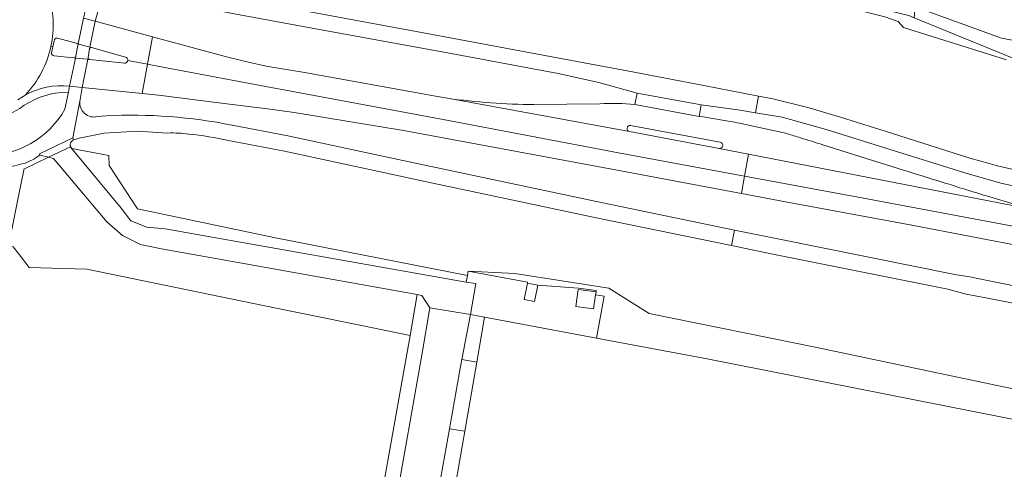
# Model space of a CAD drawing. Header units: metres. Extents: x 151213 to 156373, y 469495 to 475754.
# Tile 75 of 230: x 154299 to 154462, y 471576 to 471650. Entities that reach past the tile are written whole.
import ezdxf

# ---------------------------------------------------------------- set-up
doc = ezdxf.new("R2010")
doc.units = ezdxf.units.M
for name, color, linetype, lineweight in [('B-WE-OG-TERREIN_BEGROEID-GV', 252, 'Continuous', 18), ('B-WE-VH-GESLOTENVERHARDING-GV', 252, 'Continuous', 18), ('B-WE-VH-GESLOTENVERHARDING_ASFALT-GV', 252, 'Continuous', 18), ('B-WE-VH-HALFVERHARDING-GV', 252, 'Continuous', 18), ('B-WE-VH-OPENVERHARDING-GV', 252, 'Continuous', 18), ('B-WE-VH-OPENVERHARDING_BETONSTRAATSTEEN-GV', 252, 'Continuous', 18), ('B-WE-VH-OPENVERHARDING_TEGEL-GV', 252, 'Continuous', 18)]:
    doc.layers.add(name, color=color, linetype=linetype, lineweight=lineweight)

msp = doc.modelspace()

# ---------------------------------------------------------------- linework, layer by layer
at = {"layer": 'B-WE-OG-TERREIN_BEGROEID-GV', "flags": 128}
for points in [[(154464.018, 471643.263), (154446.665, 471650.336), (154445.792, 471650.692), (154439.18, 471652.274), (154432.744, 471653.752), (154428.634, 471654.582), (154405.388, 471660.162), (154371.786, 471668.159), (154367.206, 471669.249), (154366.912, 471667.94), (154357.213, 471670.168), (154357.222, 471670.051), (154357.107, 471669.553), (154369.711, 471666.731), (154407.632, 471657.845), (154433.534, 471652.221), (154434.077, 471652.415), (154441.825, 471650.455), (154444.041, 471649.706), (154444.905, 471648.731), (154461.862, 471643.375)], [(154533.877, 471575.003), (154519.954, 471577.762), (154490.017, 471583.705), (154460.048, 471589.87), (154430.637, 471596.036), (154402.996, 471601.662), (154396.352, 471605.809), (154380.863, 471608.218), (154373.145, 471608.637), (154382.956, 471606.799), (154382.932, 471606.666), (154384.667, 471606.317), (154391.347, 471605.825), (154394.271, 471605.422), (154394.242, 471605.213), (154394.173, 471604.717), (154395.555, 471604.512), (154394.303, 471597.596), (154412.534, 471594.208), (154466.16, 471583.596), (154488.505, 471579.179), (154488.459, 471578.685), (154527.866, 471571.655)]]:
    msp.add_lwpolyline(points, dxfattribs=at)
for points in [[(154313.955, 471627.646), (154307.867, 471628.802), (154307.679, 471629.033), (154307.67, 471628.996), (154315.994, 471618.98), (154317.576, 471616.918), (154320.229, 471615.837), (154323.245, 471615.558), (154372.845, 471606.808), (154373.048, 471607.912), (154341.441, 471614.084), (154318.651, 471618.904), (154314.013, 471626.009), (154313.956, 471627.646)], [(154297.386, 471612.756), (154298.202, 471612.61), (154299.248, 471611.308), (154300.803, 471609.247), (154310.344, 471608.962), (154341.546, 471602.53), (154353.17, 471600.15), (154363.583, 471598.01), (154364.781, 471604.754), (154322.626, 471612.302), (154319.148, 471612.988), (154316.201, 471614.462), (154313.6, 471616.73), (154304.856, 471627.143), (154304.006, 471627.365), (154299.945, 471625.432), (154299.927, 471625.24), (154299.061, 471620.983), (154297.721, 471614.401)]]:
    msp.add_lwpolyline(points, close=True, dxfattribs=at)
at = {"layer": 'B-WE-VH-GESLOTENVERHARDING-GV', "flags": 128}
for points in [[(154369.481, 471644.587), (154388.006, 471641.134), (154394.696, 471639.67), (154401.015, 471637.937), (154411.581, 471636.009), (154417.62, 471635.178), (154420.538, 471634.693), (154421.017, 471637.435), (154411.99, 471639.186), (154399.382, 471641.57), (154388.464, 471643.62), (154369.946, 471647.076), (154364.601, 471648.074), (154347.971, 471651.135), (154326.389, 471655.149), (154319.86, 471656.619), (154319.298, 471656.761), (154315.969, 471657.516)], [(154310.444, 471653.715), (154310.222, 471652.213), (154309.975, 471651.113), (154309.785, 471650.266), (154311.699, 471649.74), (154312.248, 471651.67), (154312.54, 471652.675)], [(154321.252, 471653.606), (154325.127, 471652.76), (154335.797, 471650.763), (154347.446, 471648.629), (154364.336, 471645.546), (154369.481, 471644.587)], [(154305.473, 471646.97), (154308.59, 471646.118), (154308.771, 471646.067), (154308.917, 471646.026), (154309.785, 471650.266)], [(154317.078, 471643.284), (154320.317, 471642.686), (154321.147, 471647.184), (154311.699, 471649.74), (154310.841, 471645.479), (154311.104, 471645.405)], [(154304.403, 471645.621), (154304.71, 471645.563), (154304.915, 471646.548)], [(154304.506, 471644.578), (154304.71, 471645.563), (154304.403, 471645.621)], [(154308.86, 471645.748), (154308.518, 471644.049)], [(154311.104, 471645.405), (154310.841, 471645.479), (154309.583, 471645.836), (154308.917, 471646.026), (154308.771, 471646.067)], [(154308.158, 471643.718), (154304.961, 471644.048)], [(154310.528, 471643.802), (154310.783, 471645.19)], [(154311.104, 471645.405), (154316.677, 471643.866)], [(154307.49, 471639.066), (154308.444, 471643.689), (154308.287, 471643.705)], [(154308.287, 471643.705), (154308.444, 471643.689), (154310.466, 471643.487), (154310.693, 471643.464)], [(154316.514, 471642.858), (154310.827, 471643.45), (154310.693, 471643.464), (154310.466, 471643.487), (154309.559, 471638.857), (154319.422, 471637.838), (154320.317, 471642.686), (154317.078, 471643.284)], [(154309.233, 471636.899), (154309.365, 471637.879), (154309.559, 471638.857), (154307.49, 471639.066), (154307.305, 471638.093), (154306.725, 471635.275)], [(154300.034, 471626.36), (154301.571, 471627.027), (154302.406, 471627.623), (154302.597, 471627.759), (154302.524, 471627.93), (154308.019, 471630.538), (154309.181, 471636.624), (154309.233, 471636.899)], [(154309.181, 471636.624), (154308.019, 471630.538), (154308.121, 471630.213)], [(154369.774, 471637.068), (154399.753, 471631.579)], [(154394.842, 471636.159), (154384.012, 471636.035)], [(154411.253, 471634.092), (154400.641, 471636.046)], [(154313.503, 471634.2), (154312.11, 471634.06)], [(154333.699, 471630.117), (154342.915, 471628.35), (154361.249, 471624.401), (154365.544, 471623.494), (154394.821, 471617.31), (154416.566, 471612.828), (154417.056, 471615.392), (154395.362, 471619.84), (154366.026, 471626.074), (154361.613, 471627.012), (154343.431, 471630.865), (154334.294, 471632.648)], [(154308.121, 471630.213), (154309.062, 471630.512), (154313.188, 471631.306), (154318.596, 471631.634), (154323.666, 471631.353)], [(154399.921, 471632.587), (154414.722, 471629.833)], [(154443.876, 471625.577), (154438.763, 471627.179), (154431.617, 471629.418)], [(154414.513, 471628.83), (154419.349, 471627.889), (154468.813, 471618.268)], [(154463.713, 471619.492), (154458.579, 471621.002), (154458.275, 471621.094)]]:
    msp.add_lwpolyline(points, dxfattribs=at)
at = {"layer": 'B-WE-VH-GESLOTENVERHARDING-GV'}
for points in [[(154304.403, 471645.621, 0.1309558), (154303.982, 471654.288)], [(154303.982, 471654.288, -0.1309558), (154304.403, 471645.621)], [(154300.155, 471637.571, 0.1377067), (154304.403, 471645.621)], [(154304.403, 471645.621, -0.1377067), (154300.155, 471637.571)], [(154304.915, 471646.548, -0.4082314), (154305.473, 471646.97)], [(154308.771, 471646.067, -0.3479878), (154308.86, 471645.748)], [(154304.961, 471644.048, -0.4740689), (154304.506, 471644.578)], [(154308.518, 471644.049, -0.3025714), (154308.416, 471643.758)], [(154310.783, 471645.19, -0.4515429), (154311.104, 471645.405)], [(154308.287, 471643.705, -0.1158852), (154308.158, 471643.718)], [(154308.416, 471643.758, -0.118564), (154308.287, 471643.705)], [(154310.693, 471643.464, -0.4043021), (154310.528, 471643.802)], [(154317.078, 471643.284, -0.4018167), (154316.514, 471642.858)], [(154316.677, 471643.866, -0.3999121), (154317.078, 471643.284)], [(154300.155, 471637.571, -0.1573083), (154307.49, 471639.066)], [(154298.959, 471636.802, -0.0290724), (154300.155, 471637.571)], [(154312.11, 471634.06, -0.5332286), (154309.181, 471636.624)], [(154384.012, 471636.035, -0.0321015), (154369.774, 471637.068)], [(154400.641, 471636.046, 0.0401809), (154394.842, 471636.159)], [(154306.725, 471635.275, -0.2754602), (154293.405, 471627.674)], [(154334.294, 471632.648, 0.0608935), (154313.503, 471634.2)], [(154399.753, 471631.579, -0.9562422), (154399.921, 471632.587)], [(154416.358, 471633.263, 0.0064531), (154411.253, 471634.092)], [(154419.376, 471632.665, 0.0105815), (154416.358, 471633.263)], [(154425.506, 471631.304, 0.0005354), (154419.376, 471632.665)], [(154323.666, 471631.353, -0.0387688), (154327.149, 471631.19)], [(154327.149, 471631.19, -0.0273447), (154333.699, 471630.117)], [(154425.725, 471631.246, 0.0181978), (154425.506, 471631.304)], [(154427.949, 471630.561, 0.001485), (154425.725, 471631.246)], [(154414.722, 471629.833, -0.9839155), (154414.513, 471628.83)], [(154431.617, 471629.418, 0.0009004), (154427.949, 471630.561)], [(154296.856, 471625.604, 0.0044527), (154300.034, 471626.36)], [(154450.474, 471623.517, -0.0003624), (154443.876, 471625.577)], [(154458.275, 471621.094, -0.000387), (154450.474, 471623.517)]]:
    msp.add_lwpolyline(points, format="xyb", dxfattribs=at)
at = {"layer": 'B-WE-VH-GESLOTENVERHARDING-GV', "flags": 128}
for points in [[(154311.699, 471649.74), (154309.785, 471650.266), (154308.917, 471646.026), (154309.583, 471645.836), (154310.841, 471645.479)], [(154399.753, 471631.579), (154369.774, 471637.068), (154368.133, 471637.362), (154345.9, 471641.349), (154341.851, 471642.005), (154339.882, 471642.355), (154336.941, 471643.009), (154333.566, 471643.824), (154321.147, 471647.184), (154320.317, 471642.686), (154322.845, 471642.219), (154341.571, 471638.673), (154369.032, 471633.59), (154397.96, 471628.099), (154418.711, 471624.27), (154419.349, 471627.889), (154414.513, 471628.83)], [(154307.49, 471639.066), (154309.559, 471638.857), (154310.466, 471643.487), (154308.444, 471643.689)], [(154366.937, 471630.954), (154396.859, 471625.381), (154418.205, 471621.401), (154418.711, 471624.27), (154397.96, 471628.099), (154369.032, 471633.59), (154341.571, 471638.673), (154322.845, 471642.219), (154320.317, 471642.686), (154319.422, 471637.838), (154322.136, 471637.558), (154332.084, 471636.335), (154340.56, 471635.26), (154344.519, 471634.723), (154362.509, 471631.779)], [(154516.74, 471612.24), (154517.225, 471614.832), (154499.912, 471618.076), (154467.269, 471624.383), (154460.6, 471625.884), (154455.831, 471627.241), (154442.916, 471631.317), (154434.551, 471633.954), (154429.163, 471635.566), (154423.355, 471636.981), (154421.017, 471637.435), (154420.538, 471634.693), (154424.924, 471633.964), (154432.154, 471631.955), (154442.018, 471628.84), (154455.004, 471624.78), (154460.946, 471623.109), (154467.206, 471621.713), (154499.384, 471615.507)], [(154516.197, 471609.342), (154503.632, 471611.703), (154478.003, 471616.46), (154468.813, 471618.268), (154419.349, 471627.889), (154418.711, 471624.27), (154437.452, 471620.812), (154486.117, 471611.669), (154515.604, 471606.18)], [(154418.205, 471621.401), (154425.483, 471620.044), (154446.272, 471616.19), (154465.748, 471612.484), (154476.949, 471610.323), (154495.145, 471606.938), (154515.051, 471603.231), (154515.604, 471606.18), (154486.117, 471611.669), (154437.452, 471620.812), (154418.711, 471624.27)], [(154513.235, 471593.536), (154513.709, 471596.069), (154493.066, 471600.189), (154459.039, 471607), (154455.822, 471607.698), (154453.384, 471608.05), (154423.902, 471613.989), (154417.056, 471615.392), (154416.566, 471612.828), (154423.399, 471611.42), (154452.189, 471605.673), (154455.248, 471604.811), (154458.503, 471604.202), (154492.749, 471597.592), (154512.735, 471593.634)]]:
    msp.add_lwpolyline(points, close=True, dxfattribs=at)
at = {"layer": 'B-WE-VH-GESLOTENVERHARDING_ASFALT-GV', "flags": 128}
msp.add_lwpolyline([(154365.515, 471556.194), (154365.795, 471558.055), (154366.209, 471560.803), (154366.866, 471564.501), (154367.913, 471570.388), (154370.098, 471582.681), (154371.918, 471592.917), (154372.138, 471594.055), (154373.568, 471601.466), (154366.861, 471602.599), (154365.608, 471595.115), (154356.448, 471543.549), (154355.839, 471540.167), (154355.674, 471540.197), (154355.316, 471538.168), (154353.568, 471528.369), (154352.837, 471524.24), (154352.974, 471524.216), (154352.891, 471523.753), (154350.416, 471509.974), (154348.625, 471500)], dxfattribs=at)
at = {"layer": 'B-WE-VH-HALFVERHARDING-GV'}
for points in [[(154307.49, 471639.066, 0.1573083), (154300.155, 471637.571)], [(154300.155, 471637.571, 0.0290724), (154298.959, 471636.802)], [(154299.261, 471635.374, -0.1431978), (154306.103, 471638.032)]]:
    msp.add_lwpolyline(points, format="xyb", dxfattribs=at)
at = {"layer": 'B-WE-VH-HALFVERHARDING-GV', "flags": 128}
for points in [[(154306.103, 471638.032), (154307.305, 471638.093), (154307.49, 471639.066)], [(154297.445, 471634.392), (154299.261, 471635.374)]]:
    msp.add_lwpolyline(points, dxfattribs=at)
at = {"layer": 'B-WE-VH-OPENVERHARDING-GV', "flags": 128}
for points in [[(154304.915, 471646.548), (154304.71, 471645.563), (154304.506, 471644.578)], [(154308.771, 471646.067), (154308.59, 471646.118), (154305.473, 471646.97)], [(154308.518, 471644.049), (154308.86, 471645.748)], [(154304.961, 471644.048), (154308.158, 471643.718)], [(154310.783, 471645.19), (154310.528, 471643.802)], [(154316.677, 471643.866), (154311.104, 471645.405)], [(154310.693, 471643.464), (154310.827, 471643.45), (154316.514, 471642.858)], [(154399.753, 471631.579), (154414.513, 471628.83)], [(154414.722, 471629.833), (154399.921, 471632.587)]]:
    msp.add_lwpolyline(points, dxfattribs=at)
at = {"layer": 'B-WE-VH-OPENVERHARDING-GV'}
for points in [[(154305.473, 471646.97, 0.4082314), (154304.915, 471646.548)], [(154308.86, 471645.748, 0.3479878), (154308.771, 471646.067)], [(154304.506, 471644.578, 0.4740689), (154304.961, 471644.048)], [(154308.416, 471643.758, 0.3025714), (154308.518, 471644.049)], [(154311.104, 471645.405, 0.4515429), (154310.783, 471645.19)], [(154308.158, 471643.718, 0.1158852), (154308.287, 471643.705)], [(154308.287, 471643.705, 0.118564), (154308.416, 471643.758)], [(154310.528, 471643.802, 0.4043021), (154310.693, 471643.464)], [(154316.514, 471642.858, 0.4018167), (154317.078, 471643.284)], [(154317.078, 471643.284, 0.3999121), (154316.677, 471643.866)], [(154399.921, 471632.587, 0.9562422), (154399.753, 471631.579)], [(154414.513, 471628.83, 0.9839155), (154414.722, 471629.833)]]:
    msp.add_lwpolyline(points, format="xyb", dxfattribs=at)
at = {"layer": 'B-WE-VH-OPENVERHARDING-GV', "flags": 128}
for points in [[(154401.015, 471637.937), (154400.641, 471636.046), (154411.253, 471634.092), (154411.581, 471636.009)], [(154302.597, 471627.759), (154302.406, 471627.623), (154302.644, 471627.72), (154304.006, 471627.365), (154307.651, 471629.1), (154307.616, 471629.195), (154307.612, 471629.206), (154307.606, 471629.243), (154307.589, 471629.359), (154307.586, 471629.38), (154307.588, 471629.413), (154307.593, 471629.522), (154307.595, 471629.555), (154307.603, 471629.586), (154307.633, 471629.694), (154307.641, 471629.725), (154307.646, 471629.735), (154307.72, 471629.882), (154307.741, 471629.908), (154307.83, 471630.019), (154307.965, 471630.131), (154308.121, 471630.213), (154308.019, 471630.538), (154302.524, 471627.93)]]:
    msp.add_lwpolyline(points, close=True, dxfattribs=at)
at = {"layer": 'B-WE-VH-OPENVERHARDING_BETONSTRAATSTEEN-GV', "flags": 128}
for points in [[(154394.173, 471604.717), (154393.85, 471602.392), (154390.9, 471602.802), (154391.292, 471605.623), (154394.242, 471605.213), (154394.271, 471605.422), (154391.347, 471605.825), (154384.667, 471606.317), (154384.115, 471603.618), (154382.385, 471603.972), (154382.932, 471606.666), (154382.956, 471606.799), (154373.145, 471608.637), (154373.048, 471607.912), (154372.845, 471606.808), (154374.456, 471606.603), (154373.568, 471601.466), (154375.869, 471601.022), (154394.303, 471597.596), (154395.555, 471604.512)], [(154372.138, 471594.055), (154374.58, 471593.632), (154375.869, 471601.022), (154373.568, 471601.466)], [(154372.604, 471582.303), (154374.58, 471593.632), (154372.138, 471594.055), (154371.918, 471592.917), (154370.098, 471582.681)], [(154372.604, 471582.303), (154370.098, 471582.681), (154367.913, 471570.388), (154370.456, 471569.989)]]:
    msp.add_lwpolyline(points, close=True, dxfattribs=at)
msp.add_lwpolyline([(154355.316, 471538.168), (154355.674, 471540.197), (154355.839, 471540.167), (154356.448, 471543.549), (154365.608, 471595.115), (154366.861, 471602.599), (154365.533, 471604.619), (154364.781, 471604.754), (154363.583, 471598.01), (154356.105, 471555.91), (154352.666, 471536.642)], dxfattribs=at)
at = {"layer": 'B-WE-VH-OPENVERHARDING_TEGEL-GV', "flags": 128}
for points in [[(154461.044, 471646.979), (154446.853, 471652.142), (154446.665, 471650.336), (154464.018, 471643.263), (154498.509, 471636.7), (154498.866, 471638.704), (154473.361, 471643.525), (154472.772, 471643.636), (154470.138, 471645.24)], [(154364.781, 471604.754), (154365.533, 471604.619), (154366.861, 471602.599), (154373.568, 471601.466), (154374.456, 471606.603), (154372.845, 471606.808), (154323.245, 471615.558), (154320.229, 471615.837), (154317.576, 471616.918), (154315.994, 471618.98), (154307.67, 471628.996), (154307.679, 471629.033), (154307.673, 471629.041), (154307.651, 471629.1), (154304.006, 471627.365), (154304.856, 471627.143), (154313.6, 471616.73), (154316.201, 471614.462), (154319.148, 471612.988), (154322.626, 471612.302)]]:
    msp.add_lwpolyline(points, close=True, dxfattribs=at)

doc.saveas('drawing.dxf')
